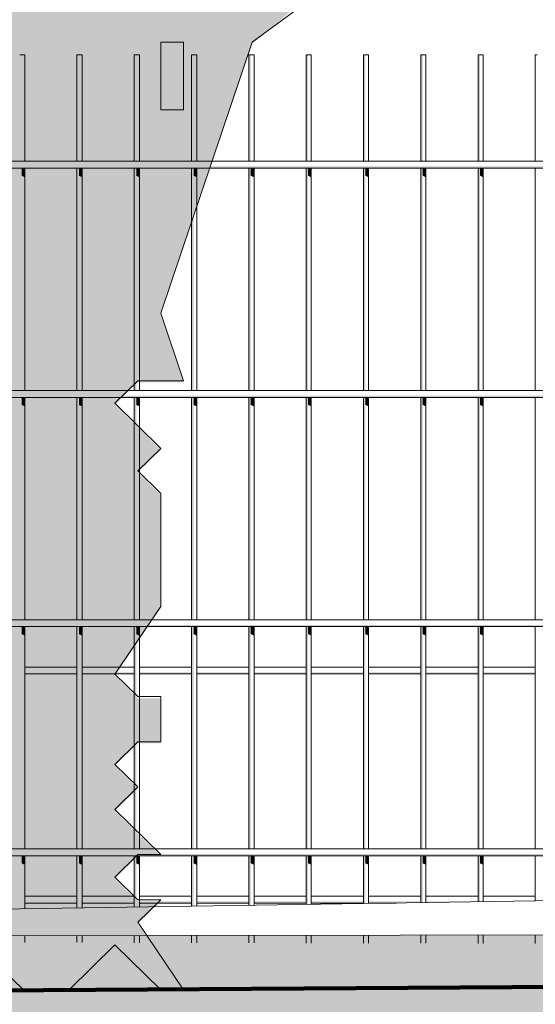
# Model space of a CAD drawing. Header units: metres. Extents: x -4 to 112, y -27 to 26.
# Tile 24 of 167: x 9.863 to 10.313, y -0.197 to 0.662. Entities that reach past the tile are written whole.
import ezdxf

# ---------------------------------------------------------------- set-up
doc = ezdxf.new("R2010")
doc.units = ezdxf.units.M
doc.header["$MEASUREMENT"] = 0
for name, color, linetype in [('40 Absturzsicherung', 7, 'Continuous'), ('60 Auffüllung gesamt', 7, 'Continuous'), ('60 Gelände 2D Übersicht', 7, 'Continuous'), ('60 Pflanzen außen', 7, 'Continuous')]:
    doc.layers.add(name, color=color, linetype=linetype)

# ---------------------------------------------------------------- blocks, each defined once
blk = doc.blocks.new('Laubbäume 27[17]_1', base_point=(9.66623, -0.18555))
at = {"layer": '60 Pflanzen außen', "linetype": 'Continuous', "lineweight": 0, "true_color": 0xffffff}
h = blk.add_hatch(color=7, dxfattribs=at)
h.paths.add_polyline_path([(11.54413, 0.89727), (11.46422, 0.89728), (11.36433, 0.83822), (11.3044, 0.81853), (11.10463, 0.73979), (10.92484, 0.72011), (10.78501, 0.7792), (10.66515, 0.77921), (10.56528, 0.85798), (10.44543, 0.97614), (10.25565, 0.92693), (10.18573, 0.91709), (10.16575, 0.93679), (10.28562, 1.03523), (10.42546, 1.03521), (10.54532, 1.02536), (10.56529, 1.05489), (10.70513, 1.03519), (10.88492, 1.03517), (11.00478, 1.03516), (11.12464, 1.1336), (11.00478, 1.07454), (10.96483, 1.13362), (11.10468, 1.25175), (11.18459, 1.25174), (11.30445, 1.27142), (11.20457, 1.3305), (11.14464, 1.33051), (11.04476, 1.40928), (10.98484, 1.46836), (11.12468, 1.54711), (11.42436, 1.84244), (11.52425, 1.98027), (11.26455, 1.82277), (11.24456, 1.74401), (10.9449, 1.54713), (10.86498, 1.48806), (10.78037, 1.45332), (10.865, 1.64559), (11.0448, 1.82279), (11.12471, 1.82278), (11.10474, 1.88186), (11.00485, 1.82279), (10.94493, 1.86218), (10.82505, 1.66528), (10.72516, 1.62591), (10.64526, 1.68499), (10.64288, 1.68815), (10.66524, 1.70468), (10.7052, 1.74406), (10.78511, 1.82281), (10.84198, 1.9349), (10.885, 1.94095), (10.98489, 1.98032), (10.86504, 2.03941), (10.98491, 2.17723), (11.04484, 2.21661), (11.00489, 2.27568), (10.96494, 2.256), (10.90501, 2.21662), (10.88503, 2.17724), (10.76515, 1.98034), (10.62531, 2.00005), (10.46551, 2.03944), (10.36562, 2.00007), (10.42556, 2.09852), (10.46552, 2.15759), (10.84509, 2.37697), (10.98493, 2.37414), (11.02487, 2.31506), (11.10478, 2.35444), (11.16471, 2.29536), (11.28456, 2.19689), (11.30454, 2.21658), (11.23463, 2.3052), (11.18469, 2.39381), (11.16472, 2.45289), (11.12477, 2.45289), (11.059, 2.41382), (11.02489, 2.47259), (10.88505, 2.43322), (10.96496, 2.51198), (11.04488, 2.63012), (11.14477, 2.6498), (11.16474, 2.66949), (11.2846, 2.63009), (11.34453, 2.6104), (11.22468, 2.72855), (11.14477, 2.70887), (11.17973, 2.75153), (11.36452, 2.78761), (11.44443, 2.86637), (11.10482, 2.74825), (11.06487, 2.70888), (11.02566, 2.66637), (11.02491, 2.6695), (11.02491, 2.69894), (11.03991, 2.72366), (11.02493, 2.84672), (11.06488, 2.90579), (11.11483, 2.99439), (11.1638, 3.02392), (11.10039, 3.02393), (11.0649, 3.04362), (11.02494, 2.96486), (10.96499, 2.80734), (10.98495, 2.63012), (10.86508, 2.4923), (10.8451, 2.51199), (10.76519, 2.43323), (10.60537, 2.35449), (10.56541, 2.27573), (10.49549, 2.28558), (10.36563, 2.13791), (10.24576, 1.9607), (10.28572, 2.07884), (10.26575, 2.11823), (10.20582, 2.07885), (10.26576, 2.23637), (10.34567, 2.23636), (10.40559, 2.19698), (10.42557, 2.25605), (10.47552, 2.30527), (10.48551, 2.31511), (10.48551, 2.33481), (10.66532, 2.51201), (10.68529, 2.47262), (10.70527, 2.47262), (10.80515, 2.53168), (10.86509, 2.59075), (10.84511, 2.61044), (10.72525, 2.59076), (10.64535, 2.57108), (10.76523, 2.78767), (10.82515, 2.74828), (10.90506, 2.80735), (10.88509, 2.84673), (10.78981, 2.8321), (10.76523, 2.86643), (10.62538, 2.66954), (10.56543, 2.51202), (10.5055, 2.45295), (10.5055, 2.51202), (10.48553, 2.53171), (10.54547, 2.63016), (10.56545, 2.63016), (10.60541, 2.70892), (10.74525, 2.84674), (10.58544, 2.86645), (10.48555, 2.768), (10.35771, 2.74749), (10.54549, 2.86645), (10.64538, 2.90583), (10.66536, 2.92551), (10.78522, 2.94519), (10.96501, 3.00425), (11.02494, 3.04363), (11.02495, 3.06332), (11.00497, 3.08301), (10.72529, 2.98458), (10.90509, 3.10271), (11.12484, 3.22083), (11.22474, 3.37835), (11.16481, 3.39805), (11.2647, 3.4768), (11.1848, 3.47681), (11.08491, 3.43744), (11.005, 3.39806), (10.94507, 3.37838), (10.89513, 3.38823), (10.78526, 3.37839), (10.62544, 3.27995), (10.54553, 3.24058), (10.46562, 3.20121), (10.18592, 2.94525), (10.18593, 3.00432), (10.24586, 3.06339), (10.34575, 3.14214), (10.38571, 3.2209), (10.50953, 3.2732), (10.62544, 3.35872), (10.64542, 3.3981), (10.88516, 3.5556), (10.98505, 3.63435), (11.14487, 3.7515), (11.32466, 3.79086), (11.50446, 3.8509), (11.42456, 3.90998), (11.34465, 3.87061), (11.20481, 3.81155), (11.02501, 3.75151), (10.88517, 3.63436), (10.80526, 3.59499), (10.74532, 3.51623), (10.46563, 3.33904), (10.34577, 3.27998), (10.20592, 3.12247), (10.32579, 3.31936), (10.56553, 3.49656), (10.78529, 3.67376), (10.97923, 3.82551), (11.15651, 3.85563), (10.98507, 3.85095), (10.88518, 3.7722), (10.84523, 3.7722), (10.6854, 3.63438), (10.54555, 3.51625), (10.36576, 3.43751), (10.34578, 3.4572), (10.4257, 3.53595), (10.46567, 3.79095), (10.46739, 3.91176), (10.4657, 4.01838), (10.56559, 4.10698), (10.64551, 4.32357), (10.64552, 4.38264), (10.58558, 4.30388), (10.4657, 4.0676), (10.4324, 3.95821), (10.34583, 3.92978), (10.30588, 3.94103), (10.30588, 3.98886), (10.34584, 4.02823), (10.38579, 4.06761), (10.48569, 4.18575), (10.64553, 4.48109), (10.6655, 4.48109), (10.67667, 4.49882), (10.64553, 4.52048), (10.60558, 4.52048), (10.56562, 4.44172), (10.5057, 4.52049), (10.50569, 4.40234), (10.44574, 4.22513), (10.3858, 4.16607), (10.34585, 4.12669), (10.34584, 4.08731), (10.206, 4.00856), (10.16605, 4.06763), (10.22599, 4.1267), (10.34588, 4.46143), (10.36586, 4.48112), (10.36586, 4.54019), (10.34589, 4.55989), (10.32591, 4.5402), (10.28595, 4.42206), (10.24599, 4.38268), (10.24598, 4.3433), (10.226, 4.20546), (10.16606, 4.1464), (10.14609, 4.20547), (10.18606, 4.36299), (10.18607, 4.54021), (10.20607, 4.75681), (10.1654, 4.70337), (10.14615, 4.85527), (10.06621, 4.44177), (9.92635, 4.26456), (9.88639, 4.16611), (9.84645, 4.32364), (9.87135, 4.43402), (9.88642, 4.50086), (9.98633, 4.77652), (9.94638, 4.77652), (9.86645, 4.57962), (9.8265, 4.61901), (9.86647, 4.71746), (9.80655, 4.87499), (9.74663, 4.95376), (9.62679, 5.09161), (9.60681, 5.1113), (9.56686, 5.09161), (9.62678, 5.05223), (9.64675, 4.97346), (9.70667, 4.91438), (9.82652, 4.75684), (9.76658, 4.69778), (9.84647, 4.48117), (9.8065, 4.36303), (9.80649, 4.18581), (9.78648, 3.91014), (9.72654, 3.73293), (9.7465, 3.61478), (9.6666, 3.5951), (9.60668, 3.71325), (9.62666, 3.73294), (9.64664, 3.83139), (9.68661, 3.96922), (9.68662, 4.10706), (9.66663, 3.96923), (9.62667, 3.91016), (9.62667, 3.89047), (9.58671, 3.81171), (9.58671, 3.77232), (9.44688, 3.89048), (9.4469, 4.04801), (9.38698, 4.14647), (9.38698, 4.16616), (9.54681, 4.34336), (9.58675, 4.2646), (9.62672, 4.42212), (9.58678, 4.52058), (9.54682, 4.42213), (9.54682, 4.50089), (9.58679, 4.59934), (9.60677, 4.71748), (9.60678, 4.77656), (9.56683, 4.83563), (9.56683, 4.87501), (9.52689, 4.9144), (9.48694, 5.01286), (9.47901, 4.96566), (9.50689, 4.75688), (9.48691, 4.6978), (9.52686, 4.61904), (9.50686, 4.40244), (9.42694, 4.30399), (9.42695, 4.36307), (9.4869, 4.52059), (9.38704, 4.79627), (9.32713, 4.97349), (9.30715, 4.97349), (9.34708, 4.69782), (9.42697, 4.57967), (9.36701, 4.26462), (9.34703, 4.22524), (9.24717, 4.44185), (9.18726, 4.63876), (9.16729, 4.75691), (9.20725, 4.83567), (9.22725, 4.99319), (9.20727, 4.9735), (9.18728, 4.85536), (9.1673, 4.79629), (9.10738, 4.87506), (9.0075, 4.93414), (9.0075, 4.97352), (9.00751, 5.05229), (8.98753, 5.05229), (8.98753, 4.97352), (8.94757, 4.93415), (8.98751, 4.77662), (8.96753, 4.75693), (8.92758, 4.75693), (8.95753, 4.66832), (8.92757, 4.65848), (8.8277, 4.81601), (8.8477, 5.0523), (8.80775, 5.15076), (8.76783, 5.42644), (8.74785, 5.40675), (8.74783, 5.22953), (8.82772, 5.03261), (8.80772, 4.83571), (8.68788, 4.97355), (8.66791, 5.03263), (8.56803, 5.1114), (8.4282, 5.1311), (8.64793, 4.97356), (8.76777, 4.81602), (8.82769, 4.75694), (8.84766, 4.67817), (8.92756, 4.5994), (8.94754, 4.5994), (8.98747, 4.34342), (8.96749, 4.32373), (8.79769, 4.40251), (8.76773, 4.38282), (8.72778, 4.46159), (8.64788, 4.52067), (8.6279, 4.50098), (8.6279, 4.42221), (8.68782, 4.38283), (8.76772, 4.32375), (8.7877, 4.34344), (8.92753, 4.32373), (8.9475, 4.24497), (9.0274, 4.1662), (9.04737, 4.08743), (8.98745, 4.1662), (8.82765, 4.28436), (8.7877, 4.28436), (8.74774, 4.28437), (8.52801, 4.40253), (8.52801, 4.42222), (8.42814, 4.501), (8.36821, 4.56008), (8.34824, 4.56008), (8.27486, 4.62558), (8.24836, 4.61916), (8.08856, 4.7767), (8.04961, 4.81609), (8.02864, 4.7964), (8.02863, 4.75702), (8.14848, 4.65855), (8.38819, 4.52069), (8.52801, 4.36315), (8.46808, 4.34347), (8.46807, 4.2647), (8.50802, 4.22532), (8.528, 4.24501), (8.58793, 4.26469), (8.60791, 4.28438), (8.80766, 4.2056), (8.78768, 4.12684), (8.80765, 4.10714), (8.86759, 4.1859), (8.92751, 4.08744), (8.8476, 4.04807), (8.8476, 3.98899), (8.86757, 3.9693), (8.98743, 4.00867), (9.02739, 4.02836), (9.22714, 3.85112), (8.96744, 3.87084), (8.84759, 3.87085), (8.78766, 3.89055), (8.7477, 3.89055), (8.68778, 3.96932), (8.62786, 4.0284), (8.508, 4.06779), (8.46805, 4.06779), (8.38815, 4.16626), (8.30824, 4.12688), (8.46804, 3.98903), (8.56792, 3.91026), (8.64781, 3.77241), (8.8276, 3.81178), (9.14723, 3.81175), (9.29704, 3.74232), (9.4069, 3.63451), (9.42687, 3.49667), (9.46682, 3.43759), (9.46681, 3.37852), (9.3869, 3.31945), (9.34694, 3.31946), (9.307, 3.37853), (9.32699, 3.49668), (9.30702, 3.5656), (9.28703, 3.47699), (9.22711, 3.53607), (9.22712, 3.65421), (9.18717, 3.67391), (9.20713, 3.57545), (9.08728, 3.63454), (8.9874, 3.69362), (8.94745, 3.67393), (8.94744, 3.63455), (9.08728, 3.59515), (9.26705, 3.4573), (9.26704, 3.37854), (9.28701, 3.29977), (9.15748, 3.33626), (9.00734, 3.2998), (8.92744, 3.29981), (8.66778, 3.71334), (8.52795, 3.73304), (8.7277, 3.5755), (8.70772, 3.53612), (8.52793, 3.59521), (8.32817, 3.61492), (8.24826, 3.53616), (8.3881, 3.55584), (8.48798, 3.53614), (8.52793, 3.53614), (8.68774, 3.47705), (8.74766, 3.47704), (8.86751, 3.29981), (8.94741, 3.26042), (8.8675, 3.20136), (8.76761, 3.16199), (8.70768, 3.1423), (8.74763, 3.10292), (8.80756, 3.10291), (8.84752, 3.18167), (9.02732, 3.28011), (9.22708, 3.24071), (9.32696, 3.2407), (9.4468, 3.08316), (9.46677, 2.96501), (9.48674, 2.88625), (9.48673, 2.80748), (9.46675, 2.78779), (9.3469, 2.86657), (9.30695, 2.84688), (9.28697, 2.86657), (9.22704, 2.8272), (9.20706, 2.84689), (9.18709, 2.8272), (9.14186, 2.87179), (9.08721, 2.88628), (9.02728, 2.84691), (8.92739, 2.84692), (8.84748, 2.76816), (8.72762, 2.80755), (8.5079, 2.98479), (8.46794, 2.92572), (8.68767, 2.78787), (8.8275, 2.70909), (8.80752, 2.6894), (8.74759, 2.72879), (8.62773, 2.7288), (8.44794, 2.68944), (8.58778, 2.66973), (8.6528, 2.72386), (8.80752, 2.65002), (8.72761, 2.61065), (8.66767, 2.57127), (8.52784, 2.57128), (8.34805, 2.63037), (8.18824, 2.65008), (8.24817, 2.57131), (8.28812, 2.591), (8.56778, 2.51221), (8.50785, 2.45314), (8.36801, 2.45315), (8.30809, 2.53192), (8.24816, 2.53193), (8.24816, 2.49255), (8.34803, 2.41377), (8.37776, 2.40752), (8.5478, 2.43345), (8.68765, 2.53189), (8.94735, 2.68939), (9.04724, 2.68938), (9.22703, 2.78782), (9.28696, 2.78781), (9.40682, 2.76811), (9.48672, 2.68934), (9.40681, 2.64996), (9.34688, 2.6795), (9.22702, 2.63029), (9.08718, 2.59092), (9.0672, 2.55154), (9.18706, 2.59091), (9.40681, 2.61058), (9.50668, 2.5515), (9.50668, 2.49243), (9.36684, 2.47275), (9.18703, 2.29555), (9.14708, 2.25617), (9.08715, 2.27587), (9.02722, 2.2168), (9.04719, 2.15773), (8.96727, 2.09866), (8.88737, 2.15774), (8.84742, 2.15774), (8.60772, 2.31529), (8.58774, 2.27591), (8.72757, 2.19714), (8.86739, 2.09867), (8.80746, 2.07898), (8.74753, 2.0593), (8.56774, 2.0987), (8.52779, 2.0987), (8.36799, 2.23655), (8.27811, 2.30548), (8.24815, 2.35471), (8.18821, 2.29564), (8.22816, 2.25626), (8.24814, 2.27595), (8.40793, 2.1184), (8.50781, 2.05932), (8.56774, 2.05932), (8.60769, 1.98055), (8.60768, 1.94117), (8.5877, 1.92148), (8.39448, 2.01353), (8.30805, 2.11841), (8.30805, 2.07903), (8.30804, 2.03965), (8.45786, 1.91165), (8.42789, 1.88211), (8.34799, 1.9215), (8.1682, 1.90183), (8.28805, 1.88213), (8.38794, 1.88212), (8.40791, 1.84273), (8.44786, 1.86242), (8.50779, 1.82303), (8.54773, 1.74427), (8.70754, 1.6261), (8.72751, 1.58672), (8.78744, 1.58672), (8.80741, 1.54733), (8.67756, 1.49812), (8.62761, 1.46859), (8.54769, 1.33076), (8.52772, 1.31107), (8.56767, 1.29137), (8.60762, 1.29137), (8.74747, 1.38981), (8.82738, 1.46857), (8.88731, 1.52763), (8.95595, 1.49936), (8.98719, 1.46855), (8.98719, 1.40948), (8.86732, 1.3898), (8.84734, 1.33073), (8.88729, 1.29134), (8.92725, 1.31103), (9.00716, 1.37009), (8.82735, 1.19289), (8.72746, 1.09445), (8.70748, 1.01569), (8.74743, 0.99599), (8.95565, 1.22505), (9.09537, 1.43159), (9.22691, 1.50791), (9.28684, 1.5276), (9.3268, 1.60635), (9.2469, 1.62605), (9.24156, 1.63507), (9.38675, 1.72449), (9.54656, 1.70479), (9.50659, 1.56696), (9.53009, 1.29261), (9.50655, 1.11407), (9.52406, 0.94129), (9.50653, 0.93685), (9.46659, 1.09438), (9.44661, 1.07469), (9.46658, 0.95654), (9.42662, 0.95655), (9.32676, 1.09439), (9.24686, 1.19285), (9.22688, 1.19286), (9.2069, 1.15348), (9.24685, 1.05502), (9.34672, 0.99594), (9.42662, 0.93686), (9.42662, 0.89747), (9.40664, 0.87779), (9.30676, 0.91718), (9.14696, 0.99596), (9.08702, 0.95658), (8.98715, 0.99597), (8.96717, 0.99597), (8.96716, 0.9369), (9.107, 0.8975), (9.28678, 0.89749), (9.04705, 0.77937), (8.86727, 0.79907), (8.82731, 0.77939), (8.80733, 0.7597), (8.94717, 0.73999), (8.90721, 0.68092), (9.04705, 0.73998), (9.14694, 0.75966), (9.22684, 0.77935), (9.32674, 0.87779), (9.42661, 0.79902), (9.54647, 0.77932), (9.56567, 0.6625), (9.64179, 0.19954), (9.66626, 0.05074), (9.66624, -0.16586), (9.82605, -0.18556), (9.84602, -0.16587), (9.866, -0.18557), (9.90595, -0.18557), (9.94591, -0.14619), (9.98586, -0.18558), (10.00583, -0.18558), (9.96589, -0.1265), (9.98587, -0.10681), (9.96589, -0.10681), (9.94591, -0.08712), (9.96589, -0.06743), (9.98587, -0.06743), (9.94592, -0.02805), (9.9659, -0.00836), (9.94592, 0.01134), (9.9659, 0.03102), (9.98588, 0.03102), (9.98588, 0.0704), (9.96591, 0.07041), (9.94593, 0.0901), (9.98589, 0.14917), (9.9859, 0.24762), (9.96592, 0.26732), (9.9859, 0.287), (9.94595, 0.32639), (9.96593, 0.34608), (10.00589, 0.34607), (9.98591, 0.40515), (10.06584, 0.64143), (10.20569, 0.75956), (10.42544, 0.83831), (10.44541, 0.81861), (10.70509, 0.68075), (10.74505, 0.68075), (10.80498, 0.68074), (10.96479, 0.68073), (11.00474, 0.68072), (11.18453, 0.72009), (11.36433, 0.75945), (11.50417, 0.85789)])
h.paths.add_polyline_path([(11.16481, 3.35867), (11.02497, 3.27992), (10.94506, 3.22085), (10.66537, 3.06335), (10.56548, 2.96491), (10.42564, 2.98461), (10.30578, 2.94524), (10.36572, 3.04369), (10.48558, 3.10275), (10.54552, 3.18151), (10.76527, 3.22087), (10.80522, 3.26025), (11.02497, 3.3193), (11.06493, 3.39806), (11.0949, 3.4079), (11.16268, 3.39835), (11.12486, 3.37836)], flags=0)
h.paths.add_polyline_path([(11.10468, 1.31082), (10.72511, 1.09426), (10.5653, 1.11396), (10.32558, 1.07461), (10.46319, 1.21612), (10.74511, 1.36993), (10.80504, 1.36992), (10.82502, 1.38961), (10.9249, 1.3896), (10.94488, 1.40929), (10.96486, 1.40929)], flags=0)
h.paths.add_polyline_path([(10.79452, 1.92822), (10.62529, 1.72438), (10.58534, 1.72438), (10.57535, 1.73423), (10.74517, 1.92127)], flags=0)
h.paths.add_polyline_path([(10.67319, 1.48808), (10.34558, 1.33059), (10.30562, 1.3109), (10.18576, 1.23215), (10.28565, 1.35028), (10.40553, 1.5078)], flags=0)
h.paths.add_polyline_path([(10.62527, 1.56685), (10.56534, 1.56685), (10.4255, 1.52749), (10.42252, 1.52873), (10.48544, 1.60624), (10.58533, 1.64562)], flags=0)
h.paths.add_polyline_path([(10.54539, 1.82284), (10.48546, 1.82284), (10.46548, 1.80315), (10.42553, 1.84254), (10.3656, 1.84255), (10.32566, 1.88193), (10.30568, 1.86224), (10.2857, 1.88194), (10.36562, 1.96069), (10.50544, 1.88191), (10.60533, 1.9016), (10.61532, 1.89175)], flags=0)
h.paths.add_polyline_path([(10.40554, 1.60625), (10.18577, 1.35029), (10.14581, 1.31091), (10.00595, 1.07464), (10.06591, 1.33061), (10.14583, 1.46844), (10.14584, 1.64566), (10.1858, 1.68504), (10.20578, 1.66534), (10.22575, 1.68503), (10.22576, 1.72441), (10.32564, 1.7441), (10.34562, 1.70471), (10.36559, 1.70471), (10.50543, 1.7047)], flags=0)
h.paths.add_polyline_path([(10.46556, 2.59079), (10.42559, 2.45296), (10.38908, 2.36469), (10.24579, 2.25607), (10.16588, 2.23638), (10.14591, 2.33484), (10.18586, 2.33483), (10.30573, 2.3742), (10.14592, 2.43329), (10.08598, 2.37423), (10.08599, 2.4333), (10.16591, 2.59082), (10.34571, 2.66956), (10.50552, 2.64986)], flags=0)
h.paths.add_polyline_path([(10.40573, 3.67379), (10.36577, 3.59503), (10.3258, 3.41782), (10.18595, 3.2603), (10.22592, 3.39814), (10.20595, 3.45721), (10.22593, 3.50644), (10.28588, 3.73238), (10.32584, 3.85102), (10.40575, 3.8707)], flags=0)
h.paths.add_polyline_path([(10.28564, 1.17306), (10.2257, 1.09431), (10.12581, 0.99586), (10.04589, 0.85803), (10.06587, 0.95649), (10.18575, 1.17307)], flags=0)
h.paths.add_polyline_path([(10.25477, 3.91971), (10.20598, 3.85103), (10.20599, 3.9101)], flags=0)
h.paths.add_polyline_path([(10.1059, 1.77365), (10.04598, 1.88196), (10.08595, 2.01979), (10.20393, 2.07309)], flags=0)
h.paths.add_polyline_path([(10.10609, 3.7516), (10.04616, 3.69352), (9.96624, 3.59507), (9.98623, 3.67383), (9.98623, 3.75161), (9.98624, 3.85105), (10.02619, 3.81166), (10.08613, 3.87073), (10.14605, 3.79098)], flags=0)
h.paths.add_polyline_path([(10.13469, 4.39957), (10.0662, 4.3827), (10.14613, 4.67805), (10.14611, 4.42207)], flags=0)
h.paths.add_polyline_path([(10.1261, 4.10702), (10.09613, 4.05779), (10.06618, 4.14641), (10.02622, 4.12672), (10.00624, 4.10703), (10.02621, 4.00857), (9.92631, 3.85106), (9.90634, 3.87075), (9.86638, 3.791), (9.86636, 3.61477), (9.92628, 3.45724), (9.86634, 3.37848), (9.90628, 3.29971), (9.90628, 3.26033), (9.86631, 3.08312), (9.82636, 3.1225), (9.80638, 3.10281), (9.82635, 2.98467), (9.8663, 2.92559), (9.7664, 2.80746), (9.71024, 2.92658), (9.7065, 3.04375), (9.76643, 3.10282), (9.82638, 3.28003), (9.8064, 3.28003), (9.78642, 3.26034), (9.76645, 3.28004), (9.8264, 3.51632), (9.84639, 3.61477), (9.8464, 3.75162), (9.86639, 3.87075), (9.90636, 4.04797), (9.92635, 4.1858), (10.00626, 4.30394), (10.10615, 4.34331), (10.12612, 4.24485), (10.10614, 4.20547)], flags=0)
h.paths.add_polyline_path([(10.02611, 2.96496), (9.9462, 2.94527), (10.10603, 3.10279), (10.12421, 3.15796), (10.12601, 3.10278)], flags=0)
h.paths.add_polyline_path([(10.12015, 3.28232), (10.06608, 3.12248), (9.90626, 3.00435), (9.94622, 3.12249), (9.96621, 3.29971), (9.98621, 3.47692), (10.11137, 3.58342), (10.11605, 3.40799)], flags=0)
h.paths.add_polyline_path([(10.06606, 2.8665), (9.98613, 2.63022), (9.9861, 2.37424), (9.92616, 2.27579), (9.94614, 2.2364), (9.90618, 2.23641), (9.8862, 2.21672), (9.90618, 2.19703), (9.96611, 2.19702), (9.9661, 2.07887), (9.78631, 2.0592), (9.68642, 1.98045), (9.68642, 2.05921), (9.8063, 2.17734), (9.72639, 2.21673), (9.68643, 2.15766), (9.66647, 2.31519), (9.63746, 2.42442), (9.66597, 2.52385), (9.70646, 2.63024), (9.74641, 2.68931), (9.78636, 2.64993), (9.80633, 2.57116), (9.9062, 2.45301), (9.92618, 2.453), (9.92619, 2.51208), (9.84629, 2.61054), (9.82632, 2.64992), (9.78637, 2.74838), (9.86629, 2.82714), (9.89786, 2.81506), (9.94619, 2.84682), (9.90624, 2.86651), (9.92622, 2.8862), (10.06606, 2.90588)], flags=0)
h.paths.add_polyline_path([(9.96605, 1.5866), (9.90611, 1.50785), (9.94606, 1.46846), (9.88611, 1.23217), (9.90609, 1.21248), (9.82615, 0.91713), (9.74625, 1.01559), (9.83207, 1.23546), (9.88613, 1.44877), (9.85618, 1.57677), (9.84603, 1.64013), (9.86617, 1.64568)], flags=0)
h.paths.add_polyline_path([(9.92612, 1.84259), (9.81425, 1.78746), (9.78629, 1.8426), (9.70875, 1.77739), (9.66642, 1.80323), (9.68641, 1.88199), (9.74634, 1.94106), (9.76632, 1.92137), (9.78629, 1.92136), (9.80627, 1.94105), (9.90616, 1.98043), (9.96609, 2.0198), (9.96608, 1.84258)], flags=0)
h.paths.add_polyline_path([(9.96606, 1.66537), (9.83614, 1.70197), (9.82623, 1.76383), (9.91962, 1.76825), (9.96607, 1.78622)], flags=0)
h.paths.add_polyline_path([(9.78617, 0.60208), (9.80614, 0.58238), (9.82612, 0.58238), (9.82612, 0.543), (9.81816, 0.4334), (9.80611, 0.26733), (9.78614, 0.26733), (9.80611, 0.28702), (9.80612, 0.34609), (9.76618, 0.46424), (9.76618, 0.50362), (9.72624, 0.62177), (9.74622, 0.64146), (9.72624, 0.66116), (9.74622, 0.66115), (9.74623, 0.73992), (9.72625, 0.73992), (9.72625, 0.75961), (9.78619, 0.83837), (9.76622, 0.85806), (9.74624, 0.85806), (9.7862, 0.89744), (9.82615, 0.85805), (9.84612, 0.87774), (9.84612, 0.79898), (9.82613, 0.73991), (9.8461, 0.64145)], flags=0)
h.paths.add_polyline_path([(9.68633, 1.01559), (9.67633, 0.98606), (9.68633, 1.05498), (9.62642, 1.27158), (9.62643, 1.33655), (9.76628, 1.48817), (9.79943, 1.49906), (9.80623, 1.44878), (9.82619, 1.37002)], flags=0)
h.paths.add_polyline_path([(9.79443, 1.53605), (9.70635, 1.50786), (9.62644, 1.42911), (9.6664, 1.52756), (9.6664, 1.58663), (9.72189, 1.6457), (9.78626, 1.59647)], flags=0)
h.paths.add_polyline_path([(9.70653, 3.43757), (9.64661, 3.51634), (9.72652, 3.55571), (9.73137, 3.54769)], flags=0)
h.paths.add_polyline_path([(9.70652, 3.33911), (9.66656, 3.24066), (9.60663, 3.20129), (9.56665, 2.98469), (9.56667, 3.14222), (9.56668, 3.22098), (9.58666, 3.31943), (9.64659, 3.33912), (9.64659, 3.29974), (9.67655, 3.28989)], flags=0)
h.paths.add_polyline_path([(9.70648, 2.92561), (9.66902, 2.85176), (9.66653, 2.90592)], flags=0)
h.paths.add_polyline_path([(9.67275, 2.6967), (9.64654, 2.74839), (9.66652, 2.76808), (9.66652, 2.84685), (9.70041, 2.81344)], flags=0)
h.paths.add_polyline_path([(9.62662, 3.3785), (9.56669, 3.35882), (9.58668, 3.49665), (9.6466, 3.39819)], flags=0)
h.paths.add_polyline_path([(9.52661, 2.01984), (9.5266, 1.88201), (9.52659, 1.80324), (9.48664, 1.82294), (9.26689, 1.80327), (9.22694, 1.78358), (9.12705, 1.68514), (8.98721, 1.62608), (8.94725, 1.60639), (8.9223, 1.59585), (8.8523, 1.72465), (8.80743, 1.78362), (8.78745, 1.76393), (8.80742, 1.6261), (8.78744, 1.6261), (8.62764, 1.76395), (8.5877, 1.84272), (8.52777, 1.8821), (8.45202, 1.95231), (8.56772, 1.8821), (8.60926, 1.85919), (8.68758, 1.88209), (8.72754, 1.94116), (8.76749, 1.88208), (8.79849, 1.97851), (8.7675, 2.03961), (8.75833, 2.04174), (8.84741, 2.05929), (9.04718, 2.07896), (9.18703, 2.23648), (9.207, 2.21678), (9.22698, 2.23647), (9.22699, 2.29554), (9.36683, 2.41368), (9.50666, 2.29552), (9.36682, 2.29553), (9.3069, 2.33492), (9.28692, 2.31523), (9.28692, 2.29554), (9.207, 2.19709), (9.14707, 2.13803), (8.96726, 1.98052), (8.86852, 1.93788), (8.77748, 1.87223), (8.72754, 1.88208), (8.62765, 1.80333), (8.76748, 1.82301), (9.02719, 1.96082), (9.26693, 2.1774), (9.32686, 2.23646), (9.44673, 2.25614), (9.52663, 2.23644), (9.52663, 2.19706), (9.48667, 2.15768), (9.42673, 2.09862), (9.30687, 2.03956), (9.19699, 1.99034), (9.1071, 1.94112), (9.12707, 1.92143), (9.32684, 2.00017), (9.44671, 2.07892), (9.54659, 2.09861)], flags=0)
h.paths.add_polyline_path([(9.52677, 3.73295), (9.48681, 3.61481), (9.42689, 3.75166), (9.4269, 3.83934), (9.46685, 3.81172)], flags=0)
h.paths.add_polyline_path([(9.44681, 3.16192), (9.40686, 3.221), (9.40687, 3.27015), (9.46681, 3.33914), (9.46679, 3.18161)], flags=0)
h.paths.add_polyline_path([(9.32039, 4.17929), (9.26711, 4.08741), (9.28708, 3.98895), (9.30705, 3.92988), (9.30704, 3.8577), (9.21945, 3.93519), (9.2671, 3.98895), (9.22716, 4.06772), (9.28709, 4.12679), (9.22718, 4.30401), (9.24716, 4.3237)], flags=0)
h.paths.add_polyline_path([(9.16722, 4.02835), (9.1073, 4.10711), (9.08733, 4.1465), (9.08733, 4.16619), (9.02742, 4.3631), (9.02743, 4.44187), (9.00747, 4.63878), (9.00747, 4.67967), (9.12731, 4.46155), (9.07737, 4.4714), (9.06738, 4.48125), (9.04741, 4.46156), (9.0474, 4.44187), (9.10733, 4.40248), (9.12731, 4.42217), (9.21379, 4.37101), (9.18723, 4.3434), (9.18722, 4.24494), (9.22716, 4.14649)], flags=0)
h.paths.add_polyline_path([(9.16727, 4.50093), (9.12732, 4.56), (9.1473, 4.57969), (9.1473, 4.59938), (9.00748, 4.73723), (9.02746, 4.75692), (9.0075, 4.91445), (9.12735, 4.81598)], flags=0)
at = {"layer": '60 Pflanzen außen', "color": 9, "linetype": 'Continuous', "lineweight": 18}
for p, q in [((10.06584, 0.64281), (10.22567, 0.76094)), ((9.98591, 0.40653), (10.06584, 0.64281)), ((9.98594, 0.64282), (9.98593, 0.58374)), ((10.00591, 0.64281), (9.98594, 0.64282)), ((10.00591, 0.58374), (10.00591, 0.64281)), ((9.98593, 0.58374), (10.00591, 0.58374)), ((10.00589, 0.34745), (9.98591, 0.40653)), ((9.94595, 0.32777), (9.96593, 0.34745)), ((9.96593, 0.34745), (10.00589, 0.34745)), ((9.9859, 0.28838), (9.94595, 0.32777)), ((9.96592, 0.26869), (9.9859, 0.28838)), ((9.9859, 0.249), (9.96592, 0.26869)), ((9.98589, 0.15054), (9.9859, 0.249)), ((9.94593, 0.09148), (9.98589, 0.15054)), ((9.96591, 0.07178), (9.94593, 0.09148)), ((9.98588, 0.07178), (9.96591, 0.07178)), ((9.98588, 0.0324), (9.98588, 0.07178)), ((9.94592, 0.01271), (9.9659, 0.0324)), ((9.9659, 0.0324), (9.98588, 0.0324)), ((9.9659, -0.00698), (9.94592, 0.01271)), ((9.94592, -0.02667), (9.9659, -0.00698)), ((9.98587, -0.06606), (9.94592, -0.02667)), ((9.94591, -0.08574), (9.96589, -0.06605)), ((9.96589, -0.06605), (9.98587, -0.06606)), ((9.96589, -0.10544), (9.94591, -0.08574)), ((9.96589, -0.12513), (9.98587, -0.10544)), ((9.98587, -0.10544), (9.96589, -0.10544)), ((10.00583, -0.1842), (9.96589, -0.12513)), ((9.90595, -0.18419), (9.94591, -0.14482)), ((9.94591, -0.14482), (9.98586, -0.1842)), ((9.84602, -0.1645), (9.866, -0.18419)), ((9.866, -0.18419), (9.90595, -0.18419)), ((9.98586, -0.1842), (10.00583, -0.1842))]:
    blk.add_line(p, q, dxfattribs=at)

msp = doc.modelspace()

# ---------------------------------------------------------------- hatches: boundary and pattern name
at = {"layer": '40 Absturzsicherung', "linetype": 'Continuous', "lineweight": 0, "true_color": 0x000000}
for points in [[(9.86454, 0.63191), (9.86282, 0.63191), (9.86282, 0.53891), (9.86454, 0.53891)], [(9.91282, 0.53891), (9.91454, 0.53891), (9.91454, 0.63191), (9.91282, 0.63191)], [(9.96282, 0.53891), (9.96454, 0.53891), (9.96454, 0.63191), (9.96282, 0.63191)], [(10.01454, 0.63191), (10.01282, 0.63191), (10.01282, 0.53891), (10.01454, 0.53891)], [(10.06454, 0.63191), (10.06282, 0.63191), (10.06282, 0.53891), (10.06454, 0.53891)], [(10.11282, 0.53891), (10.11454, 0.53891), (10.11454, 0.63191), (10.11282, 0.63191)], [(10.16454, 0.63191), (10.16282, 0.63191), (10.16282, 0.53891), (10.16454, 0.53891)], [(10.21282, 0.53891), (10.21454, 0.53891), (10.21454, 0.63191), (10.21282, 0.63191)], [(10.26282, 0.63191), (10.26282, 0.53891), (10.26454, 0.53891), (10.26454, 0.63191)], [(9.39199, 0.53441), (9.39199, 0.53291), (10.91532, 0.53291), (10.91532, 0.53441)], [(9.86454, 0.53291), (9.86282, 0.53291), (9.86282, 0.33891), (9.86454, 0.33891)], [(9.86734, 0.53291), (9.86454, 0.53291), (9.86454, 0.52632), (9.86734, 0.52504)], [(9.91282, 0.33891), (9.91454, 0.33891), (9.91454, 0.53291), (9.91282, 0.53291)], [(9.91734, 0.53291), (9.91454, 0.53291), (9.91454, 0.52632), (9.91734, 0.52504)], [(9.96282, 0.53291), (9.96282, 0.33891), (9.96454, 0.33891), (9.96454, 0.53291)], [(9.96454, 0.53291), (9.96454, 0.52632), (9.96734, 0.52504), (9.96734, 0.53291)], [(10.01454, 0.53291), (10.01282, 0.53291), (10.01282, 0.33891), (10.01454, 0.33891)], [(10.01454, 0.53291), (10.01454, 0.52632), (10.01734, 0.52504), (10.01734, 0.53291)], [(10.06282, 0.53291), (10.06282, 0.33891), (10.06454, 0.33891), (10.06454, 0.53291)], [(10.06454, 0.53291), (10.06454, 0.52632), (10.06734, 0.52504), (10.06734, 0.53291)], [(10.11282, 0.33891), (10.11454, 0.33891), (10.11454, 0.53291), (10.11282, 0.53291)], [(10.11454, 0.52632), (10.11734, 0.52504), (10.11734, 0.53291), (10.11454, 0.53291)], [(10.16282, 0.53291), (10.16282, 0.33891), (10.16454, 0.33891), (10.16454, 0.53291)], [(10.16454, 0.52632), (10.16734, 0.52504), (10.16734, 0.53291), (10.16454, 0.53291)], [(10.21282, 0.53291), (10.21282, 0.33891), (10.21454, 0.33891), (10.21454, 0.53291)], [(10.21454, 0.52632), (10.21734, 0.52504), (10.21734, 0.53291), (10.21454, 0.53291)], [(10.26454, 0.53291), (10.26282, 0.53291), (10.26282, 0.33891), (10.26454, 0.33891)], [(10.26454, 0.52632), (10.26734, 0.52504), (10.26734, 0.53291), (10.26454, 0.53291)], [(9.39199, 0.33291), (10.91532, 0.33291), (10.91532, 0.33441), (9.39199, 0.33441)], [(9.86454, 0.33291), (9.86282, 0.33291), (9.86282, 0.13891), (9.86454, 0.13891)], [(9.86734, 0.33291), (9.86454, 0.33291), (9.86454, 0.32632), (9.86734, 0.32504)], [(9.91282, 0.33291), (9.91282, 0.13891), (9.91454, 0.13891), (9.91454, 0.33291)], [(9.91454, 0.33291), (9.91454, 0.32632), (9.91734, 0.32504), (9.91734, 0.33291)], [(9.96282, 0.33291), (9.96282, 0.13891), (9.96454, 0.13891), (9.96454, 0.33291)], [(9.96734, 0.33291), (9.96454, 0.33291), (9.96454, 0.32632), (9.96734, 0.32504)], [(10.01282, 0.13891), (10.01454, 0.13891), (10.01454, 0.33291), (10.01282, 0.33291)], [(10.01454, 0.33291), (10.01454, 0.32632), (10.01734, 0.32504), (10.01734, 0.33291)], [(10.06454, 0.33291), (10.06282, 0.33291), (10.06282, 0.13891), (10.06454, 0.13891)], [(10.06454, 0.33291), (10.06454, 0.32632), (10.06734, 0.32504), (10.06734, 0.33291)], [(10.11282, 0.13891), (10.11454, 0.13891), (10.11454, 0.33291), (10.11282, 0.33291)], [(10.11454, 0.32632), (10.11734, 0.32504), (10.11734, 0.33291), (10.11454, 0.33291)], [(10.16282, 0.33291), (10.16282, 0.13891), (10.16454, 0.13891), (10.16454, 0.33291)], [(10.16454, 0.32632), (10.16734, 0.32504), (10.16734, 0.33291), (10.16454, 0.33291)], [(10.21282, 0.33291), (10.21282, 0.13891), (10.21454, 0.13891), (10.21454, 0.33291)], [(10.21454, 0.32632), (10.21734, 0.32504), (10.21734, 0.33291), (10.21454, 0.33291)], [(10.26282, 0.13891), (10.26454, 0.13891), (10.26454, 0.33291), (10.26282, 0.33291)], [(10.26454, 0.32632), (10.26734, 0.32504), (10.26734, 0.33291), (10.26454, 0.33291)], [(9.39199, 0.13441), (9.39199, 0.13291), (10.91532, 0.13291), (10.91532, 0.13441)], [(9.86282, -0.06109), (9.86454, -0.06109), (9.86454, 0.13291), (9.86282, 0.13291)], [(9.86454, 0.13291), (9.86454, 0.12632), (9.86734, 0.12504), (9.86734, 0.13291)], [(9.91282, -0.06109), (9.91454, -0.06109), (9.91454, 0.13291), (9.91282, 0.13291)], [(9.91454, 0.13291), (9.91454, 0.12632), (9.91734, 0.12504), (9.91734, 0.13291)], [(9.96454, 0.13291), (9.96282, 0.13291), (9.96282, -0.06109), (9.96454, -0.06109)], [(9.96734, 0.13291), (9.96454, 0.13291), (9.96454, 0.12632), (9.96734, 0.12504)], [(10.01454, 0.13291), (10.01282, 0.13291), (10.01282, -0.06109), (10.01454, -0.06109)], [(10.01734, 0.13291), (10.01454, 0.13291), (10.01454, 0.12632), (10.01734, 0.12504)], [(10.06282, -0.06109), (10.06454, -0.06109), (10.06454, 0.13291), (10.06282, 0.13291)], [(10.06454, 0.13291), (10.06454, 0.12632), (10.06734, 0.12504), (10.06734, 0.13291)], [(10.11282, 0.13291), (10.11282, -0.06109), (10.11454, -0.06109), (10.11454, 0.13291)], [(10.11454, 0.12632), (10.11734, 0.12504), (10.11734, 0.13291), (10.11454, 0.13291)], [(10.16282, -0.06109), (10.16454, -0.06109), (10.16454, 0.13291), (10.16282, 0.13291)], [(10.16734, 0.13291), (10.16454, 0.13291), (10.16454, 0.12632), (10.16734, 0.12504)], [(10.21282, -0.06109), (10.21454, -0.06109), (10.21454, 0.13291), (10.21282, 0.13291)], [(10.21454, 0.12632), (10.21734, 0.12504), (10.21734, 0.13291), (10.21454, 0.13291)], [(10.26282, -0.06109), (10.26454, -0.06109), (10.26454, 0.13291), (10.26282, 0.13291)], [(10.26454, 0.12632), (10.26734, 0.12504), (10.26734, 0.13291), (10.26454, 0.13291)], [(9.86734, 0.09314), (9.86734, 0.09164), (9.91282, 0.09164), (9.91282, 0.09314)], [(9.91734, 0.09314), (9.91734, 0.09164), (9.96282, 0.09164), (9.96282, 0.09314)], [(9.96734, 0.09164), (10.01282, 0.09164), (10.01282, 0.09314), (9.96734, 0.09314)], [(10.01734, 0.09314), (10.01734, 0.09164), (10.06282, 0.09164), (10.06282, 0.09314)], [(10.06734, 0.09314), (10.06734, 0.09164), (10.11282, 0.09164), (10.11282, 0.09314)], [(10.16282, 0.09314), (10.11734, 0.09314), (10.11734, 0.09164), (10.16282, 0.09164)], [(10.16734, 0.09314), (10.16734, 0.09164), (10.21282, 0.09164), (10.21282, 0.09314)], [(10.26282, 0.09314), (10.21734, 0.09314), (10.21734, 0.09164), (10.26282, 0.09164)], [(10.26734, 0.09164), (10.31282, 0.09164), (10.31282, 0.09314), (10.26734, 0.09314)], [(9.39199, -0.06709), (10.91532, -0.06709), (10.91532, -0.06559), (9.39199, -0.06559)], [(9.86282, -0.11345), (9.86454, -0.11342), (9.86454, -0.06709), (9.86282, -0.06709)], [(9.86734, -0.06709), (9.86454, -0.06709), (9.86454, -0.07368), (9.86734, -0.07496)], [(9.91454, -0.06709), (9.91282, -0.06709), (9.91282, -0.11268), (9.91454, -0.11265)], [(9.91454, -0.06709), (9.91454, -0.07368), (9.91734, -0.07496), (9.91734, -0.06709)], [(9.96454, -0.06709), (9.96282, -0.06709), (9.96282, -0.1119), (9.96454, -0.11187)], [(9.96734, -0.06709), (9.96454, -0.06709), (9.96454, -0.07368), (9.96734, -0.07496)], [(10.01282, -0.11113), (10.01454, -0.1111), (10.01454, -0.06709), (10.01282, -0.06709)], [(10.01454, -0.06709), (10.01454, -0.07368), (10.01734, -0.07496), (10.01734, -0.06709)], [(10.06282, -0.11035), (10.06454, -0.11032), (10.06454, -0.06709), (10.06282, -0.06709)], [(10.06454, -0.06709), (10.06454, -0.07368), (10.06734, -0.07496), (10.06734, -0.06709)], [(10.11454, -0.06709), (10.11282, -0.06709), (10.11282, -0.10958), (10.11454, -0.10955)], [(10.11454, -0.07368), (10.11734, -0.07496), (10.11734, -0.06709), (10.11454, -0.06709)], [(10.16282, -0.1088), (10.16454, -0.10877), (10.16454, -0.06709), (10.16282, -0.06709)], [(10.16454, -0.07368), (10.16734, -0.07496), (10.16734, -0.06709), (10.16454, -0.06709)], [(10.21282, -0.10803), (10.21454, -0.108), (10.21454, -0.06709), (10.21282, -0.06709)], [(10.21454, -0.07368), (10.21734, -0.07496), (10.21734, -0.06709), (10.21454, -0.06709)], [(10.26454, -0.06709), (10.26282, -0.06709), (10.26282, -0.10725), (10.26454, -0.10722)], [(10.26454, -0.07368), (10.26734, -0.07496), (10.26734, -0.06709), (10.26454, -0.06709)], [(9.86734, -0.10686), (9.86734, -0.10836), (9.91282, -0.10836), (9.91282, -0.10686)], [(9.91734, -0.10686), (9.91734, -0.10836), (9.96282, -0.10836), (9.96282, -0.10686)], [(9.96734, -0.10836), (10.01282, -0.10836), (10.01282, -0.10686), (9.96734, -0.10686)], [(10.01734, -0.10686), (10.01734, -0.10836), (10.06282, -0.10836), (10.06282, -0.10686)], [(10.06734, -0.10686), (10.06734, -0.10836), (10.11282, -0.10836), (10.11282, -0.10686)], [(10.11734, -0.10686), (10.11734, -0.10836), (10.16282, -0.10836), (10.16282, -0.10686)], [(10.16734, -0.10686), (10.16734, -0.10836), (10.19159, -0.10836), (10.21282, -0.10803), (10.21282, -0.10686)], [(10.21734, -0.10796), (10.26282, -0.10725), (10.26282, -0.10686), (10.21734, -0.10686)], [(10.26734, -0.10718), (10.28839, -0.10686), (10.26734, -0.10686)]]:
    msp.add_hatch(color=18, dxfattribs=at).paths.add_polyline_path(points)
at = {"layer": '60 Auffüllung gesamt', "linetype": 'Continuous', "lineweight": 18, "true_color": 0xffa8a8}
h = msp.add_hatch(dxfattribs=at)
h.set_pattern_fill('Boden__gewachsen_0001', color=21, style=0, pattern_type=2)
h.set_pattern_definition([(45, (27236.1321, 0), (-0.2121320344, 0.2121320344), []), (45, (27236.0614, 0.0707), (-0.424264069, 0.424264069), []), (45, (27235.9907, 0.1414), (-0.424264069, 0.424264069), []), (135, (27235.91996, 0.21213), (0.07071067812, 0.07071067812), [0.3, -0.3])])
h.paths.add_polyline_path([(2.34191, -0.28443), (2.34191, -0.69298), (2.50699, -0.69397), (2.8673, -0.69598), (3.22984, -0.69785), (3.59551, -0.69959), (3.96526, -0.70119), (4.34006, -0.70267), (4.72095, -0.70401), (5.109, -0.70522), (5.50536, -0.70631), (5.8833, -0.70718), (6.08957, -0.71109), (6.5115, -0.71889), (6.94642, -0.72675), (7.39596, -0.73467), (7.86193, -0.7427), (8.34634, -0.75085), (8.85141, -0.75915), (9.79483, -0.799), (10.31962, -0.83367), (10.86074, -0.86989), (11.41735, -0.90764), (11.98843, -0.94687), (12.57277, -0.98753), (13.16896, -1.02956), (13.77538, -1.07286), (14.08032, -1.09492), (16.99845, -1.1819), (17.6135, -1.17264), (18.21591, -1.16346), (18.81778, -1.15417), (19.41809, -1.1448), (20.95704, -1.17045), (21.52626, -1.15977), (22.0974, -1.14918), (22.6698, -1.13868), (23.2428, -1.12828), (23.81575, -1.11801), (24.57362, -1.12083), (24.8549, -1.11575), (45.28385, -1.36547), (46.73623, -1.22914), (65.44508, -1.26604), (67.19273, -1.40584), (86.26508, -1.36627), (87.18556, -1.35899), (107.22126, -1.3255), (108.21428, -1.33315), (111.99321, -1.36852), (111.99321, -0.85613), (107.38256, -0.19263), (87.47727, -0.19196), (85.50247, -0.19128), (83.73247, -0.17598), (66.21256, -0.17421), (48.21391, -0.17346), (46.61319, -0.19028), (44.43539, -0.18985), (42.08771, -0.1735), (23.33036, -0.16849), (23.07278, -0.16833), (22.55454, -0.16786), (22.0353, -0.16723), (21.51662, -0.16646), (21.00003, -0.16555), (20.48703, -0.1645), (19.97905, -0.16332), (19.47746, -0.16202), (18.98354, -0.16059), (18.48859, -0.15901), (17.18371, -0.15255), (17.16756, -0.15353), (16.94295, -0.15251), (16.50516, -0.15038), (16.08332, -0.1482), (15.67513, -0.14597), (15.28364, -0.14369), (14.90819, -0.14139), (14.63348, -0.13993), (14.32815, -0.13855), (14.02472, -0.13731), (13.72259, -0.13618), (13.42121, -0.13517), (13.27012, -0.13472), (12.96566, -0.13469), (12.48988, -0.13475), (12.02115, -0.13489), (11.55835, -0.13513), (11.10038, -0.13545), (10.64624, -0.13586), (10.19497, -0.13636), (9.74566, -0.13693), (9.29742, -0.13759), (8.84942, -0.13833), (8.40082, -0.13915), (8.17522, -0.1396)])

# ---------------------------------------------------------------- linework, layer by layer
at = {"layer": '40 Absturzsicherung', "color": 7, "linetype": 'Continuous', "lineweight": 13}
for p, q in [((9.86454, 0.63191), (9.86282, 0.63191)), ((9.86734, 0.63191), (9.86454, 0.63191)), ((9.86734, 0.53891), (9.86734, 0.63191)), ((9.91454, 0.63191), (9.91282, 0.63191)), ((9.91282, 0.53891), (9.91282, 0.63191)), ((9.91734, 0.63191), (9.91454, 0.63191)), ((9.91734, 0.53891), (9.91734, 0.63191)), ((9.96454, 0.63191), (9.96282, 0.63191)), ((9.96282, 0.53891), (9.96282, 0.63191)), ((9.96734, 0.63191), (9.96454, 0.63191)), ((9.96734, 0.53891), (9.96734, 0.63191)), ((10.01454, 0.63191), (10.01282, 0.63191)), ((10.01282, 0.53891), (10.01282, 0.63191)), ((10.01734, 0.63191), (10.01454, 0.63191)), ((10.01734, 0.53891), (10.01734, 0.63191)), ((10.06454, 0.63191), (10.06282, 0.63191)), ((10.06282, 0.53891), (10.06282, 0.63191)), ((10.06734, 0.63191), (10.06454, 0.63191)), ((10.06734, 0.53891), (10.06734, 0.63191)), ((10.11454, 0.63191), (10.11282, 0.63191)), ((10.11282, 0.53891), (10.11282, 0.63191)), ((10.11734, 0.63191), (10.11454, 0.63191)), ((10.11734, 0.53891), (10.11734, 0.63191)), ((10.16454, 0.63191), (10.16282, 0.63191)), ((10.16282, 0.53891), (10.16282, 0.63191)), ((10.16734, 0.63191), (10.16454, 0.63191)), ((10.16734, 0.53891), (10.16734, 0.63191)), ((10.21454, 0.63191), (10.21282, 0.63191)), ((10.21282, 0.53891), (10.21282, 0.63191)), ((10.21734, 0.63191), (10.21454, 0.63191)), ((10.21734, 0.53891), (10.21734, 0.63191)), ((10.26454, 0.63191), (10.26282, 0.63191)), ((10.26282, 0.53891), (10.26282, 0.63191)), ((10.26734, 0.63191), (10.26454, 0.63191)), ((10.26734, 0.53891), (10.26734, 0.63191)), ((10.31454, 0.63191), (10.31282, 0.63191)), ((10.31282, 0.53891), (10.31282, 0.63191)), ((10.91532, 0.53891), (9.39199, 0.53891)), ((10.91532, 0.53291), (9.39199, 0.53291)), ((9.86734, 0.33891), (9.86734, 0.53291)), ((9.91282, 0.33891), (9.91282, 0.53291)), ((9.91734, 0.33891), (9.91734, 0.53291)), ((9.96282, 0.33891), (9.96282, 0.53291)), ((9.96734, 0.33891), (9.96734, 0.53291)), ((10.01282, 0.33891), (10.01282, 0.53291)), ((10.01734, 0.33891), (10.01734, 0.53291)), ((10.06282, 0.33891), (10.06282, 0.53291)), ((10.06734, 0.33891), (10.06734, 0.53291)), ((10.11282, 0.33891), (10.11282, 0.53291)), ((10.11734, 0.33891), (10.11734, 0.53291)), ((10.16282, 0.33891), (10.16282, 0.53291)), ((10.16734, 0.33891), (10.16734, 0.53291)), ((10.21282, 0.33891), (10.21282, 0.53291)), ((10.21734, 0.33891), (10.21734, 0.53291)), ((10.26282, 0.33891), (10.26282, 0.53291)), ((10.26734, 0.33891), (10.26734, 0.53291)), ((10.31282, 0.33891), (10.31282, 0.53291)), ((10.91532, 0.33891), (9.39199, 0.33891)), ((10.91532, 0.33291), (9.39199, 0.33291)), ((9.86734, 0.13891), (9.86734, 0.33291)), ((9.91282, 0.13891), (9.91282, 0.33291)), ((9.91734, 0.13891), (9.91734, 0.33291)), ((9.96282, 0.13891), (9.96282, 0.33291)), ((9.96734, 0.13891), (9.96734, 0.33291)), ((10.01282, 0.13891), (10.01282, 0.33291)), ((10.01734, 0.13891), (10.01734, 0.33291)), ((10.06282, 0.13891), (10.06282, 0.33291)), ((10.06734, 0.13891), (10.06734, 0.33291)), ((10.11282, 0.13891), (10.11282, 0.33291)), ((10.11734, 0.13891), (10.11734, 0.33291)), ((10.16282, 0.13891), (10.16282, 0.33291)), ((10.16734, 0.13891), (10.16734, 0.33291)), ((10.21282, 0.13891), (10.21282, 0.33291)), ((10.21734, 0.13891), (10.21734, 0.33291)), ((10.26282, 0.13891), (10.26282, 0.33291)), ((10.26734, 0.13891), (10.26734, 0.33291)), ((10.31282, 0.13891), (10.31282, 0.33291)), ((10.91532, 0.13891), (9.39199, 0.13891)), ((10.91532, 0.13291), (9.39199, 0.13291)), ((9.86734, -0.06109), (9.86734, 0.13291)), ((9.91282, -0.06109), (9.91282, 0.13291)), ((9.91734, -0.06109), (9.91734, 0.13291)), ((9.96282, -0.06109), (9.96282, 0.13291)), ((9.96734, -0.06109), (9.96734, 0.13291)), ((10.01282, -0.06109), (10.01282, 0.13291)), ((10.01734, -0.06109), (10.01734, 0.13291)), ((10.06282, -0.06109), (10.06282, 0.13291)), ((10.06734, -0.06109), (10.06734, 0.13291)), ((10.11282, -0.06109), (10.11282, 0.13291)), ((10.11734, -0.06109), (10.11734, 0.13291)), ((10.16282, -0.06109), (10.16282, 0.13291)), ((10.16734, -0.06109), (10.16734, 0.13291)), ((10.21282, -0.06109), (10.21282, 0.13291)), ((10.21734, -0.06109), (10.21734, 0.13291)), ((10.26282, -0.06109), (10.26282, 0.13291)), ((10.26734, -0.06109), (10.26734, 0.13291)), ((10.31282, -0.06109), (10.31282, 0.13291)), ((9.91282, 0.09764), (9.86734, 0.09764)), ((9.96282, 0.09764), (9.91734, 0.09764)), ((10.01282, 0.09764), (9.96734, 0.09764)), ((10.06282, 0.09764), (10.01734, 0.09764)), ((10.11282, 0.09764), (10.06734, 0.09764)), ((10.16282, 0.09764), (10.11734, 0.09764)), ((10.21282, 0.09764), (10.16734, 0.09764)), ((10.26282, 0.09764), (10.21734, 0.09764)), ((10.31282, 0.09764), (10.26734, 0.09764)), ((9.91282, 0.09164), (9.86734, 0.09164)), ((9.96282, 0.09164), (9.91734, 0.09164)), ((10.01282, 0.09164), (9.96734, 0.09164)), ((10.06282, 0.09164), (10.01734, 0.09164)), ((10.11282, 0.09164), (10.06734, 0.09164)), ((10.16282, 0.09164), (10.11734, 0.09164)), ((10.21282, 0.09164), (10.16734, 0.09164)), ((10.26282, 0.09164), (10.21734, 0.09164)), ((10.31282, 0.09164), (10.26734, 0.09164)), ((10.91532, -0.06109), (9.39199, -0.06109)), ((10.91532, -0.06709), (9.39199, -0.06709)), ((9.86734, -0.11338), (9.86734, -0.06709)), ((9.91282, -0.11268), (9.91282, -0.06709)), ((9.91734, -0.11261), (9.91734, -0.06709)), ((9.96282, -0.1119), (9.96282, -0.06709)), ((9.96734, -0.11183), (9.96734, -0.06709)), ((10.01282, -0.11113), (10.01282, -0.06709)), ((10.01734, -0.11106), (10.01734, -0.06709)), ((10.06282, -0.11035), (10.06282, -0.06709)), ((10.06734, -0.11028), (10.06734, -0.06709)), ((10.11282, -0.10958), (10.11282, -0.06709)), ((10.11734, -0.10951), (10.11734, -0.06709)), ((10.16282, -0.1088), (10.16282, -0.06709)), ((10.16734, -0.10873), (10.16734, -0.06709)), ((10.21282, -0.10803), (10.21282, -0.06709)), ((10.21734, -0.10796), (10.21734, -0.06709)), ((10.26282, -0.10725), (10.26282, -0.06709)), ((10.26734, -0.10718), (10.26734, -0.06709)), ((10.31282, -0.10648), (10.31282, -0.06709)), ((9.91282, -0.10236), (9.86734, -0.10236)), ((9.96282, -0.10236), (9.91734, -0.10236)), ((10.01282, -0.10236), (9.96734, -0.10236)), ((10.06282, -0.10236), (10.01734, -0.10236)), ((10.11282, -0.10236), (10.06734, -0.10236)), ((10.16282, -0.10236), (10.11734, -0.10236)), ((10.21282, -0.10236), (10.16734, -0.10236)), ((10.26282, -0.10236), (10.21734, -0.10236)), ((10.31282, -0.10236), (10.26734, -0.10236)), ((9.91282, -0.10836), (9.86734, -0.10836)), ((9.96282, -0.10836), (9.91734, -0.10836)), ((10.01282, -0.10836), (9.96734, -0.10836)), ((10.06282, -0.10836), (10.01734, -0.10836)), ((10.11282, -0.10836), (10.06734, -0.10836)), ((10.16282, -0.10836), (10.11734, -0.10836)), ((10.19159, -0.10836), (10.16734, -0.10836)), ((9.86734, -0.14279), (9.86734, -0.13678)), ((9.91282, -0.14287), (9.91282, -0.13672)), ((9.91734, -0.14288), (9.91734, -0.13671)), ((9.96282, -0.14297), (9.96282, -0.13665)), ((9.96734, -0.14297), (9.96734, -0.13665)), ((10.01282, -0.14306), (10.01282, -0.13659)), ((10.01734, -0.14307), (10.01734, -0.13658)), ((10.06282, -0.14315), (10.06282, -0.13653)), ((10.06734, -0.14316), (10.06734, -0.13652)), ((10.11282, -0.14325), (10.11282, -0.13646)), ((10.11734, -0.14326), (10.11734, -0.13646)), ((10.16282, -0.14334), (10.16282, -0.1364)), ((10.16734, -0.14335), (10.16734, -0.13639)), ((10.21282, -0.14344), (10.21282, -0.13634)), ((10.21734, -0.14345), (10.21734, -0.13633)), ((10.26282, -0.14353), (10.26282, -0.13628)), ((10.26734, -0.14354), (10.26734, -0.13628)), ((10.31282, -0.14362), (10.31282, -0.13623))]:
    msp.add_line(p, q, dxfattribs=at)
at = {"layer": '60 Auffüllung gesamt', "color": 8, "linetype": 'Continuous', "lineweight": 18}
msp.add_line((8.17522, -0.1396), (15.97067, -0.0188), dxfattribs=at)
at = {"layer": '60 Auffüllung gesamt', "color": 7, "linetype": 'Continuous', "lineweight": 18, "flags": 128}
msp.add_lwpolyline([(14.02472, -0.13731), (13.72259, -0.13618), (13.42121, -0.13517), (13.27012, -0.13472), (12.96566, -0.13469), (12.48988, -0.13475), (12.02115, -0.13489), (11.55835, -0.13513), (11.10038, -0.13545), (10.64624, -0.13586), (10.19497, -0.13636), (9.74566, -0.13693), (9.29742, -0.13759), (8.84942, -0.13833), (8.40082, -0.13915), (8.17522, -0.1396), (2.34191, -0.28443)], dxfattribs=at)
at = {"layer": '60 Gelände 2D Übersicht', "color": 7, "linetype": 'Continuous', "lineweight": 100}
msp.add_line((15.10329, -0.15255), (2.34191, -0.23), dxfattribs=at)

# ---------------------------------------------------------------- block references
at = {"layer": '60 Pflanzen außen', "color": 9, "linetype": 'Continuous', "lineweight": 18}
msp.add_blockref('Laubbäume 27[17]_1', (9.66623, -0.18555), dxfattribs=at)

doc.saveas('drawing.dxf')
